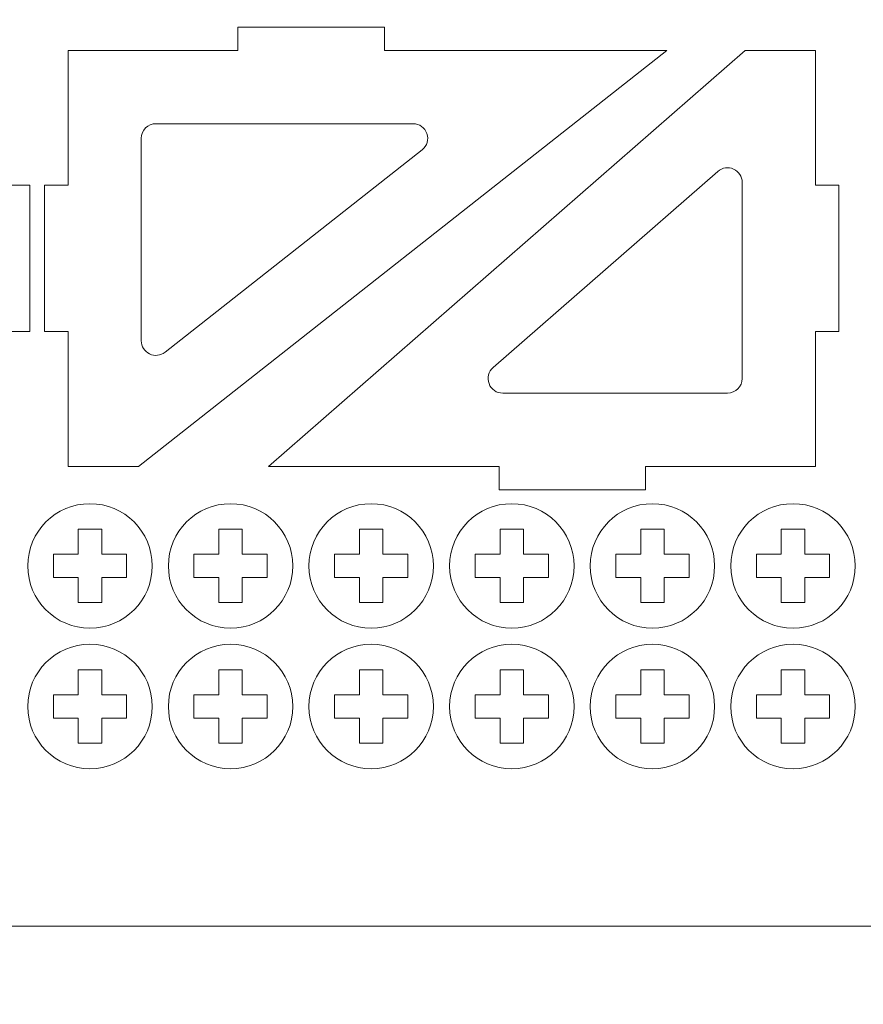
# Model space of a CAD drawing. Header units: millimetres. Extents: x -762 to 758, y -361 to 1446.
# Tile 119 of 150: x -32 to 76, y 626 to 752. Entities that reach past the tile are written whole.
import ezdxf

# ---------------------------------------------------------------- set-up
doc = ezdxf.new("R2010")
doc.units = ezdxf.units.MM
doc.header["$MEASUREMENT"] = 0
doc.layers.add('Layer 1', color=7, linetype='Continuous')

msp = doc.modelspace()

# ---------------------------------------------------------------- linework, layer by layer
at = {"layer": 'Layer 1', "color": 250, "lineweight": 9}
for points, knots in [([(-761.5629, 1446.3852), (-761.5629, 1446.3852), (758.4371, 1446.3852), (758.4371, 1446.3852), (758.4371, 1446.3852), (758.4371, 1446.3852), (758.4371, 36.3852), (758.4371, 36.3852), (758.4371, 36.3852), (758.4371, 36.3852), (-761.5629, 36.3852), (-761.5629, 36.3852), (-761.5629, 36.3852), (-761.5629, 36.3852), (-761.5629, 1446.3852), (-761.5629, 1446.3852)], [0, 0, 0, 0, 0.2, 0.2, 0.2, 0.2, 0.4, 0.4, 0.4, 0.4, 0.6, 0.6, 0.6, 0.6, 1, 1, 1, 1]), ([(-25.7037, 695.2591), (-25.7037, 695.2591), (-16.7037, 695.2591), (-16.7037, 695.2591), (-16.7037, 695.2591), (-16.7037, 695.2591), (50.9369, 748.5091), (50.9369, 748.5091), (50.9369, 748.5091), (50.9369, 748.5091), (14.7961, 748.5091), (14.7961, 748.5091), (14.7961, 748.5091), (14.7961, 748.5091), (14.7961, 751.5095), (14.7961, 751.5095), (14.7961, 751.5095), (14.7961, 751.5095), (-3.9535, 751.5095), (-3.9535, 751.5095), (-3.9535, 751.5095), (-3.9535, 751.5095), (-3.9535, 748.5091), (-3.9535, 748.5091), (-3.9535, 748.5091), (-3.9535, 748.5091), (-25.7037, 748.5091), (-25.7037, 748.5091), (-25.7037, 748.5091), (-25.7037, 748.5091), (-25.7037, 731.2592), (-25.7037, 731.2592), (-25.7037, 731.2592), (-25.7037, 731.2592), (-28.7037, 731.2592), (-28.7037, 731.2592), (-28.7037, 731.2592), (-28.7037, 731.2592), (-28.7037, 712.5093), (-28.7037, 712.5093), (-28.7037, 712.5093), (-28.7037, 712.5093), (-25.7037, 712.5093), (-25.7037, 712.5093), (-25.7037, 712.5093), (-25.7037, 712.5093), (-25.7037, 695.2591), (-25.7037, 695.2591)], [0, 0, 0, 0, 0.07692308, 0.07692308, 0.07692308, 0.07692308, 0.15384615, 0.15384615, 0.15384615, 0.15384615, 0.23076923, 0.23076923, 0.23076923, 0.23076923, 0.30769231, 0.30769231, 0.30769231, 0.30769231, 0.38461538, 0.38461538, 0.38461538, 0.38461538, 0.46153846, 0.46153846, 0.46153846, 0.46153846, 0.53846154, 0.53846154, 0.53846154, 0.53846154, 0.61538462, 0.61538462, 0.61538462, 0.61538462, 0.69230769, 0.69230769, 0.69230769, 0.69230769, 0.76923077, 0.76923077, 0.76923077, 0.76923077, 0.84615385, 0.84615385, 0.84615385, 0.84615385, 1, 1, 1, 1]), ([(-36.5787, 748.5094), (-36.5787, 748.5094), (-45.5787, 748.5094), (-45.5787, 748.5094), (-45.5787, 748.5094), (-45.5787, 748.5094), (-111.0162, 695.2594), (-111.0162, 695.2594), (-111.0162, 695.2594), (-111.0162, 695.2594), (-77.0786, 695.2594), (-77.0786, 695.2594), (-77.0786, 695.2594), (-77.0786, 695.2594), (-77.0786, 692.259), (-77.0786, 692.259), (-77.0786, 692.259), (-77.0786, 692.259), (-58.3289, 692.259), (-58.3289, 692.259), (-58.3289, 692.259), (-58.3289, 692.259), (-58.3289, 695.2594), (-58.3289, 695.2594), (-58.3289, 695.2594), (-58.3289, 695.2594), (-36.5787, 695.2594), (-36.5787, 695.2594), (-36.5787, 695.2594), (-36.5787, 695.2594), (-36.5787, 712.5093), (-36.5787, 712.5093), (-36.5787, 712.5093), (-36.5787, 712.5093), (-30.5787, 712.5093), (-30.5787, 712.5093), (-30.5787, 712.5093), (-30.5787, 712.5093), (-30.5787, 731.2592), (-30.5787, 731.2592), (-30.5787, 731.2592), (-30.5787, 731.2592), (-36.5787, 731.2592), (-36.5787, 731.2592), (-36.5787, 731.2592), (-36.5787, 731.2592), (-36.5787, 748.5094), (-36.5787, 748.5094)], [0, 0, 0, 0, 0.07692308, 0.07692308, 0.07692308, 0.07692308, 0.15384615, 0.15384615, 0.15384615, 0.15384615, 0.23076923, 0.23076923, 0.23076923, 0.23076923, 0.30769231, 0.30769231, 0.30769231, 0.30769231, 0.38461538, 0.38461538, 0.38461538, 0.38461538, 0.46153846, 0.46153846, 0.46153846, 0.46153846, 0.53846154, 0.53846154, 0.53846154, 0.53846154, 0.61538462, 0.61538462, 0.61538462, 0.61538462, 0.69230769, 0.69230769, 0.69230769, 0.69230769, 0.76923077, 0.76923077, 0.76923077, 0.76923077, 0.84615385, 0.84615385, 0.84615385, 0.84615385, 1, 1, 1, 1]), ([(69.968, 748.5091), (69.968, 748.5091), (60.968, 748.5091), (60.968, 748.5091), (60.968, 748.5091), (60.968, 748.5091), (-0.0632, 695.2591), (-0.0632, 695.2591), (-0.0632, 695.2591), (-0.0632, 695.2591), (29.4682, 695.2591), (29.4682, 695.2591), (29.4682, 695.2591), (29.4682, 695.2591), (29.4682, 692.2587), (29.4682, 692.2587), (29.4682, 692.2587), (29.4682, 692.2587), (48.2178, 692.2587), (48.2178, 692.2587), (48.2178, 692.2587), (48.2178, 692.2587), (48.2178, 695.2591), (48.2178, 695.2591), (48.2178, 695.2591), (48.2178, 695.2591), (69.968, 695.2591), (69.968, 695.2591), (69.968, 695.2591), (69.968, 695.2591), (69.968, 712.509), (69.968, 712.509), (69.968, 712.509), (69.968, 712.509), (72.968, 712.509), (72.968, 712.509), (72.968, 712.509), (72.968, 712.509), (72.968, 731.2589), (72.968, 731.2589), (72.968, 731.2589), (72.968, 731.2589), (69.968, 731.2589), (69.968, 731.2589), (69.968, 731.2589), (69.968, 731.2589), (69.968, 748.5091), (69.968, 748.5091)], [0, 0, 0, 0, 0.07692308, 0.07692308, 0.07692308, 0.07692308, 0.15384615, 0.15384615, 0.15384615, 0.15384615, 0.23076923, 0.23076923, 0.23076923, 0.23076923, 0.30769231, 0.30769231, 0.30769231, 0.30769231, 0.38461538, 0.38461538, 0.38461538, 0.38461538, 0.46153846, 0.46153846, 0.46153846, 0.46153846, 0.53846154, 0.53846154, 0.53846154, 0.53846154, 0.61538462, 0.61538462, 0.61538462, 0.61538462, 0.69230769, 0.69230769, 0.69230769, 0.69230769, 0.76923077, 0.76923077, 0.76923077, 0.76923077, 0.84615385, 0.84615385, 0.84615385, 0.84615385, 1, 1, 1, 1]), ([(18.4594, 739.1341), (19.2729, 739.1341), (19.9649, 738.6415), (20.2312, 737.8728), (20.2312, 737.8728), (20.4968, 737.1058), (20.257, 736.288), (19.6193, 735.7858), (19.6193, 735.7858), (19.6193, 735.7858), (-13.2939, 709.875), (-13.2939, 709.875), (-13.2939, 709.875), (-13.8718, 709.4201), (-14.6109, 709.3404), (-15.2725, 709.6615), (-15.2725, 709.6615), (-15.9342, 709.9828), (-16.3287, 710.6127), (-16.3287, 711.3483), (-16.3287, 711.3483), (-16.3287, 711.3483), (-16.3287, 737.2591), (-16.3287, 737.2591), (-16.3287, 737.2591), (-16.3287, 738.2919), (-15.4864, 739.1341), (-14.4537, 739.1341), (-14.4537, 739.1341), (-14.4537, 739.1341), (18.4594, 739.1341), (18.4594, 739.1341)], [0, 0, 0, 0, 0.11111111, 0.11111111, 0.11111111, 0.11111111, 0.22222222, 0.22222222, 0.22222222, 0.22222222, 0.33333333, 0.33333333, 0.33333333, 0.33333333, 0.44444444, 0.44444444, 0.44444444, 0.44444444, 0.55555556, 0.55555556, 0.55555556, 0.55555556, 0.66666667, 0.66666667, 0.66666667, 0.66666667, 0.77777778, 0.77777778, 0.77777778, 0.77777778, 1, 1, 1, 1]), ([(29.9426, 704.6341), (29.1457, 704.6341), (28.4668, 705.1048), (28.187, 705.8509), (28.187, 705.8509), (27.9072, 706.597), (28.1095, 707.3979), (28.71, 707.9219), (28.71, 707.9219), (28.71, 707.9219), (57.4853, 733.0287), (57.4853, 733.0287), (57.4853, 733.0287), (58.0503, 733.5217), (58.8113, 733.6331), (59.494, 733.3227), (59.494, 733.3227), (60.1788, 733.0114), (60.593, 732.3679), (60.593, 731.6157), (60.593, 731.6157), (60.593, 731.6157), (60.593, 706.5091), (60.593, 706.5091), (60.593, 706.5091), (60.593, 705.4764), (59.7508, 704.6341), (58.718, 704.6341), (58.718, 704.6341), (58.718, 704.6341), (29.9426, 704.6341), (29.9426, 704.6341)], [0, 0, 0, 0, 0.11111111, 0.11111111, 0.11111111, 0.11111111, 0.22222222, 0.22222222, 0.22222222, 0.22222222, 0.33333333, 0.33333333, 0.33333333, 0.33333333, 0.44444444, 0.44444444, 0.44444444, 0.44444444, 0.55555556, 0.55555556, 0.55555556, 0.55555556, 0.66666667, 0.66666667, 0.66666667, 0.66666667, 0.77777778, 0.77777778, 0.77777778, 0.77777778, 1, 1, 1, 1]), ([(-30.8664, 682.51), (-30.8664, 678.1098), (-27.2979, 674.5413), (-22.8977, 674.5413), (-22.8977, 674.5413), (-18.4974, 674.5413), (-14.9289, 678.1098), (-14.9289, 682.51), (-14.9289, 682.51), (-14.9289, 686.9103), (-18.4974, 690.4788), (-22.8977, 690.4788), (-22.8977, 690.4788), (-27.2979, 690.4788), (-30.8664, 686.9103), (-30.8664, 682.51)], [0, 0, 0, 0, 0.2, 0.2, 0.2, 0.2, 0.4, 0.4, 0.4, 0.4, 0.6, 0.6, 0.6, 0.6, 1, 1, 1, 1]), ([(-12.8664, 682.51), (-12.8664, 678.1098), (-9.2979, 674.5413), (-4.8977, 674.5413), (-4.8977, 674.5413), (-0.4974, 674.5413), (3.0711, 678.1098), (3.0711, 682.51), (3.0711, 682.51), (3.0711, 686.9103), (-0.4974, 690.4788), (-4.8977, 690.4788), (-4.8977, 690.4788), (-9.2979, 690.4788), (-12.8664, 686.9103), (-12.8664, 682.51)], [0, 0, 0, 0, 0.2, 0.2, 0.2, 0.2, 0.4, 0.4, 0.4, 0.4, 0.6, 0.6, 0.6, 0.6, 1, 1, 1, 1]), ([(5.1336, 682.51), (5.1336, 678.1098), (8.7021, 674.5413), (13.1024, 674.5413), (13.1024, 674.5413), (17.5026, 674.5413), (21.0711, 678.1098), (21.0711, 682.51), (21.0711, 682.51), (21.0711, 686.9103), (17.5026, 690.4788), (13.1024, 690.4788), (13.1024, 690.4788), (8.7021, 690.4788), (5.1336, 686.9103), (5.1336, 682.51)], [0, 0, 0, 0, 0.2, 0.2, 0.2, 0.2, 0.4, 0.4, 0.4, 0.4, 0.6, 0.6, 0.6, 0.6, 1, 1, 1, 1]), ([(23.1336, 682.51), (23.1336, 678.1098), (26.7021, 674.5413), (31.1024, 674.5413), (31.1024, 674.5413), (35.5026, 674.5413), (39.0711, 678.1098), (39.0711, 682.51), (39.0711, 682.51), (39.0711, 686.9103), (35.5026, 690.4788), (31.1024, 690.4788), (31.1024, 690.4788), (26.7021, 690.4788), (23.1336, 686.9103), (23.1336, 682.51)], [0, 0, 0, 0, 0.2, 0.2, 0.2, 0.2, 0.4, 0.4, 0.4, 0.4, 0.6, 0.6, 0.6, 0.6, 1, 1, 1, 1]), ([(41.1336, 682.51), (41.1336, 678.1098), (44.7021, 674.5413), (49.1024, 674.5413), (49.1024, 674.5413), (53.5026, 674.5413), (57.0711, 678.1098), (57.0711, 682.51), (57.0711, 682.51), (57.0711, 686.9103), (53.5026, 690.4788), (49.1024, 690.4788), (49.1024, 690.4788), (44.7021, 690.4788), (41.1336, 686.9103), (41.1336, 682.51)], [0, 0, 0, 0, 0.2, 0.2, 0.2, 0.2, 0.4, 0.4, 0.4, 0.4, 0.6, 0.6, 0.6, 0.6, 1, 1, 1, 1]), ([(59.1336, 682.51), (59.1336, 678.1098), (62.7021, 674.5413), (67.1024, 674.5413), (67.1024, 674.5413), (71.5026, 674.5413), (75.0711, 678.1098), (75.0711, 682.51), (75.0711, 682.51), (75.0711, 686.9103), (71.5026, 690.4788), (67.1024, 690.4788), (67.1024, 690.4788), (62.7021, 690.4788), (59.1336, 686.9103), (59.1336, 682.51)], [0, 0, 0, 0, 0.2, 0.2, 0.2, 0.2, 0.4, 0.4, 0.4, 0.4, 0.6, 0.6, 0.6, 0.6, 1, 1, 1, 1]), ([(-24.3977, 684.01), (-24.3977, 684.01), (-24.3977, 687.1975), (-24.3977, 687.1975), (-24.3977, 687.1975), (-24.3977, 687.1975), (-21.3977, 687.1975), (-21.3977, 687.1975), (-21.3977, 687.1975), (-21.3977, 687.1975), (-21.3977, 684.01), (-21.3977, 684.01), (-21.3977, 684.01), (-21.3977, 684.01), (-18.2102, 684.01), (-18.2102, 684.01), (-18.2102, 684.01), (-18.2102, 684.01), (-18.2102, 681.01), (-18.2102, 681.01), (-18.2102, 681.01), (-18.2102, 681.01), (-21.3977, 681.01), (-21.3977, 681.01), (-21.3977, 681.01), (-21.3977, 681.01), (-21.3977, 677.8225), (-21.3977, 677.8225), (-21.3977, 677.8225), (-21.3977, 677.8225), (-24.3977, 677.8225), (-24.3977, 677.8225), (-24.3977, 677.8225), (-24.3977, 677.8225), (-24.3977, 681.01), (-24.3977, 681.01), (-24.3977, 681.01), (-24.3977, 681.01), (-27.5852, 681.01), (-27.5852, 681.01), (-27.5852, 681.01), (-27.5852, 681.01), (-27.5852, 684.01), (-27.5852, 684.01), (-27.5852, 684.01), (-27.5852, 684.01), (-24.3977, 684.01), (-24.3977, 684.01)], [0, 0, 0, 0, 0.07692308, 0.07692308, 0.07692308, 0.07692308, 0.15384615, 0.15384615, 0.15384615, 0.15384615, 0.23076923, 0.23076923, 0.23076923, 0.23076923, 0.30769231, 0.30769231, 0.30769231, 0.30769231, 0.38461538, 0.38461538, 0.38461538, 0.38461538, 0.46153846, 0.46153846, 0.46153846, 0.46153846, 0.53846154, 0.53846154, 0.53846154, 0.53846154, 0.61538462, 0.61538462, 0.61538462, 0.61538462, 0.69230769, 0.69230769, 0.69230769, 0.69230769, 0.76923077, 0.76923077, 0.76923077, 0.76923077, 0.84615385, 0.84615385, 0.84615385, 0.84615385, 1, 1, 1, 1]), ([(-6.3977, 684.01), (-6.3977, 684.01), (-6.3977, 687.1975), (-6.3977, 687.1975), (-6.3977, 687.1975), (-6.3977, 687.1975), (-3.3977, 687.1975), (-3.3977, 687.1975), (-3.3977, 687.1975), (-3.3977, 687.1975), (-3.3977, 684.01), (-3.3977, 684.01), (-3.3977, 684.01), (-3.3977, 684.01), (-0.2102, 684.01), (-0.2102, 684.01), (-0.2102, 684.01), (-0.2102, 684.01), (-0.2102, 681.01), (-0.2102, 681.01), (-0.2102, 681.01), (-0.2102, 681.01), (-3.3977, 681.01), (-3.3977, 681.01), (-3.3977, 681.01), (-3.3977, 681.01), (-3.3977, 677.8225), (-3.3977, 677.8225), (-3.3977, 677.8225), (-3.3977, 677.8225), (-6.3977, 677.8225), (-6.3977, 677.8225), (-6.3977, 677.8225), (-6.3977, 677.8225), (-6.3977, 681.01), (-6.3977, 681.01), (-6.3977, 681.01), (-6.3977, 681.01), (-9.5852, 681.01), (-9.5852, 681.01), (-9.5852, 681.01), (-9.5852, 681.01), (-9.5852, 684.01), (-9.5852, 684.01), (-9.5852, 684.01), (-9.5852, 684.01), (-6.3977, 684.01), (-6.3977, 684.01)], [0, 0, 0, 0, 0.07692308, 0.07692308, 0.07692308, 0.07692308, 0.15384615, 0.15384615, 0.15384615, 0.15384615, 0.23076923, 0.23076923, 0.23076923, 0.23076923, 0.30769231, 0.30769231, 0.30769231, 0.30769231, 0.38461538, 0.38461538, 0.38461538, 0.38461538, 0.46153846, 0.46153846, 0.46153846, 0.46153846, 0.53846154, 0.53846154, 0.53846154, 0.53846154, 0.61538462, 0.61538462, 0.61538462, 0.61538462, 0.69230769, 0.69230769, 0.69230769, 0.69230769, 0.76923077, 0.76923077, 0.76923077, 0.76923077, 0.84615385, 0.84615385, 0.84615385, 0.84615385, 1, 1, 1, 1]), ([(11.6023, 684.01), (11.6023, 684.01), (11.6023, 687.1975), (11.6023, 687.1975), (11.6023, 687.1975), (11.6023, 687.1975), (14.6024, 687.1975), (14.6024, 687.1975), (14.6024, 687.1975), (14.6024, 687.1975), (14.6024, 684.01), (14.6024, 684.01), (14.6024, 684.01), (14.6024, 684.01), (17.7899, 684.01), (17.7899, 684.01), (17.7899, 684.01), (17.7899, 684.01), (17.7899, 681.01), (17.7899, 681.01), (17.7899, 681.01), (17.7899, 681.01), (14.6024, 681.01), (14.6024, 681.01), (14.6024, 681.01), (14.6024, 681.01), (14.6024, 677.8225), (14.6024, 677.8225), (14.6024, 677.8225), (14.6024, 677.8225), (11.6023, 677.8225), (11.6023, 677.8225), (11.6023, 677.8225), (11.6023, 677.8225), (11.6023, 681.01), (11.6023, 681.01), (11.6023, 681.01), (11.6023, 681.01), (8.4148, 681.01), (8.4148, 681.01), (8.4148, 681.01), (8.4148, 681.01), (8.4148, 684.01), (8.4148, 684.01), (8.4148, 684.01), (8.4148, 684.01), (11.6023, 684.01), (11.6023, 684.01)], [0, 0, 0, 0, 0.07692308, 0.07692308, 0.07692308, 0.07692308, 0.15384615, 0.15384615, 0.15384615, 0.15384615, 0.23076923, 0.23076923, 0.23076923, 0.23076923, 0.30769231, 0.30769231, 0.30769231, 0.30769231, 0.38461538, 0.38461538, 0.38461538, 0.38461538, 0.46153846, 0.46153846, 0.46153846, 0.46153846, 0.53846154, 0.53846154, 0.53846154, 0.53846154, 0.61538462, 0.61538462, 0.61538462, 0.61538462, 0.69230769, 0.69230769, 0.69230769, 0.69230769, 0.76923077, 0.76923077, 0.76923077, 0.76923077, 0.84615385, 0.84615385, 0.84615385, 0.84615385, 1, 1, 1, 1]), ([(29.6024, 684.01), (29.6024, 684.01), (29.6024, 687.1975), (29.6024, 687.1975), (29.6024, 687.1975), (29.6024, 687.1975), (32.6024, 687.1975), (32.6024, 687.1975), (32.6024, 687.1975), (32.6024, 687.1975), (32.6024, 684.01), (32.6024, 684.01), (32.6024, 684.01), (32.6024, 684.01), (35.7899, 684.01), (35.7899, 684.01), (35.7899, 684.01), (35.7899, 684.01), (35.7899, 681.01), (35.7899, 681.01), (35.7899, 681.01), (35.7899, 681.01), (32.6024, 681.01), (32.6024, 681.01), (32.6024, 681.01), (32.6024, 681.01), (32.6024, 677.8225), (32.6024, 677.8225), (32.6024, 677.8225), (32.6024, 677.8225), (29.6024, 677.8225), (29.6024, 677.8225), (29.6024, 677.8225), (29.6024, 677.8225), (29.6024, 681.01), (29.6024, 681.01), (29.6024, 681.01), (29.6024, 681.01), (26.4149, 681.01), (26.4149, 681.01), (26.4149, 681.01), (26.4149, 681.01), (26.4149, 684.01), (26.4149, 684.01), (26.4149, 684.01), (26.4149, 684.01), (29.6024, 684.01), (29.6024, 684.01)], [0, 0, 0, 0, 0.07692308, 0.07692308, 0.07692308, 0.07692308, 0.15384615, 0.15384615, 0.15384615, 0.15384615, 0.23076923, 0.23076923, 0.23076923, 0.23076923, 0.30769231, 0.30769231, 0.30769231, 0.30769231, 0.38461538, 0.38461538, 0.38461538, 0.38461538, 0.46153846, 0.46153846, 0.46153846, 0.46153846, 0.53846154, 0.53846154, 0.53846154, 0.53846154, 0.61538462, 0.61538462, 0.61538462, 0.61538462, 0.69230769, 0.69230769, 0.69230769, 0.69230769, 0.76923077, 0.76923077, 0.76923077, 0.76923077, 0.84615385, 0.84615385, 0.84615385, 0.84615385, 1, 1, 1, 1]), ([(47.6024, 684.01), (47.6024, 684.01), (47.6024, 687.1975), (47.6024, 687.1975), (47.6024, 687.1975), (47.6024, 687.1975), (50.6024, 687.1975), (50.6024, 687.1975), (50.6024, 687.1975), (50.6024, 687.1975), (50.6024, 684.01), (50.6024, 684.01), (50.6024, 684.01), (50.6024, 684.01), (53.7899, 684.01), (53.7899, 684.01), (53.7899, 684.01), (53.7899, 684.01), (53.7899, 681.01), (53.7899, 681.01), (53.7899, 681.01), (53.7899, 681.01), (50.6024, 681.01), (50.6024, 681.01), (50.6024, 681.01), (50.6024, 681.01), (50.6024, 677.8225), (50.6024, 677.8225), (50.6024, 677.8225), (50.6024, 677.8225), (47.6024, 677.8225), (47.6024, 677.8225), (47.6024, 677.8225), (47.6024, 677.8225), (47.6024, 681.01), (47.6024, 681.01), (47.6024, 681.01), (47.6024, 681.01), (44.4149, 681.01), (44.4149, 681.01), (44.4149, 681.01), (44.4149, 681.01), (44.4149, 684.01), (44.4149, 684.01), (44.4149, 684.01), (44.4149, 684.01), (47.6024, 684.01), (47.6024, 684.01)], [0, 0, 0, 0, 0.07692308, 0.07692308, 0.07692308, 0.07692308, 0.15384615, 0.15384615, 0.15384615, 0.15384615, 0.23076923, 0.23076923, 0.23076923, 0.23076923, 0.30769231, 0.30769231, 0.30769231, 0.30769231, 0.38461538, 0.38461538, 0.38461538, 0.38461538, 0.46153846, 0.46153846, 0.46153846, 0.46153846, 0.53846154, 0.53846154, 0.53846154, 0.53846154, 0.61538462, 0.61538462, 0.61538462, 0.61538462, 0.69230769, 0.69230769, 0.69230769, 0.69230769, 0.76923077, 0.76923077, 0.76923077, 0.76923077, 0.84615385, 0.84615385, 0.84615385, 0.84615385, 1, 1, 1, 1]), ([(65.6024, 684.01), (65.6024, 684.01), (65.6024, 687.1975), (65.6024, 687.1975), (65.6024, 687.1975), (65.6024, 687.1975), (68.6024, 687.1975), (68.6024, 687.1975), (68.6024, 687.1975), (68.6024, 687.1975), (68.6024, 684.01), (68.6024, 684.01), (68.6024, 684.01), (68.6024, 684.01), (71.7899, 684.01), (71.7899, 684.01), (71.7899, 684.01), (71.7899, 684.01), (71.7899, 681.01), (71.7899, 681.01), (71.7899, 681.01), (71.7899, 681.01), (68.6024, 681.01), (68.6024, 681.01), (68.6024, 681.01), (68.6024, 681.01), (68.6024, 677.8225), (68.6024, 677.8225), (68.6024, 677.8225), (68.6024, 677.8225), (65.6024, 677.8225), (65.6024, 677.8225), (65.6024, 677.8225), (65.6024, 677.8225), (65.6024, 681.01), (65.6024, 681.01), (65.6024, 681.01), (65.6024, 681.01), (62.4149, 681.01), (62.4149, 681.01), (62.4149, 681.01), (62.4149, 681.01), (62.4149, 684.01), (62.4149, 684.01), (62.4149, 684.01), (62.4149, 684.01), (65.6024, 684.01), (65.6024, 684.01)], [0, 0, 0, 0, 0.07692308, 0.07692308, 0.07692308, 0.07692308, 0.15384615, 0.15384615, 0.15384615, 0.15384615, 0.23076923, 0.23076923, 0.23076923, 0.23076923, 0.30769231, 0.30769231, 0.30769231, 0.30769231, 0.38461538, 0.38461538, 0.38461538, 0.38461538, 0.46153846, 0.46153846, 0.46153846, 0.46153846, 0.53846154, 0.53846154, 0.53846154, 0.53846154, 0.61538462, 0.61538462, 0.61538462, 0.61538462, 0.69230769, 0.69230769, 0.69230769, 0.69230769, 0.76923077, 0.76923077, 0.76923077, 0.76923077, 0.84615385, 0.84615385, 0.84615385, 0.84615385, 1, 1, 1, 1]), ([(-30.8664, 664.51), (-30.8664, 660.1098), (-27.2979, 656.5413), (-22.8977, 656.5413), (-22.8977, 656.5413), (-18.4974, 656.5413), (-14.9289, 660.1098), (-14.9289, 664.51), (-14.9289, 664.51), (-14.9289, 668.9103), (-18.4974, 672.4788), (-22.8977, 672.4788), (-22.8977, 672.4788), (-27.2979, 672.4788), (-30.8664, 668.9103), (-30.8664, 664.51)], [0, 0, 0, 0, 0.2, 0.2, 0.2, 0.2, 0.4, 0.4, 0.4, 0.4, 0.6, 0.6, 0.6, 0.6, 1, 1, 1, 1]), ([(-12.8664, 664.51), (-12.8664, 660.1098), (-9.2979, 656.5413), (-4.8977, 656.5413), (-4.8977, 656.5413), (-0.4974, 656.5413), (3.0711, 660.1098), (3.0711, 664.51), (3.0711, 664.51), (3.0711, 668.9103), (-0.4974, 672.4788), (-4.8977, 672.4788), (-4.8977, 672.4788), (-9.2979, 672.4788), (-12.8664, 668.9103), (-12.8664, 664.51)], [0, 0, 0, 0, 0.2, 0.2, 0.2, 0.2, 0.4, 0.4, 0.4, 0.4, 0.6, 0.6, 0.6, 0.6, 1, 1, 1, 1]), ([(5.1336, 664.51), (5.1336, 660.1098), (8.7021, 656.5413), (13.1024, 656.5413), (13.1024, 656.5413), (17.5026, 656.5413), (21.0711, 660.1098), (21.0711, 664.51), (21.0711, 664.51), (21.0711, 668.9103), (17.5026, 672.4788), (13.1024, 672.4788), (13.1024, 672.4788), (8.7021, 672.4788), (5.1336, 668.9103), (5.1336, 664.51)], [0, 0, 0, 0, 0.2, 0.2, 0.2, 0.2, 0.4, 0.4, 0.4, 0.4, 0.6, 0.6, 0.6, 0.6, 1, 1, 1, 1]), ([(23.1336, 664.51), (23.1336, 660.1098), (26.7021, 656.5413), (31.1024, 656.5413), (31.1024, 656.5413), (35.5026, 656.5413), (39.0711, 660.1098), (39.0711, 664.51), (39.0711, 664.51), (39.0711, 668.9103), (35.5026, 672.4788), (31.1024, 672.4788), (31.1024, 672.4788), (26.7021, 672.4788), (23.1336, 668.9103), (23.1336, 664.51)], [0, 0, 0, 0, 0.2, 0.2, 0.2, 0.2, 0.4, 0.4, 0.4, 0.4, 0.6, 0.6, 0.6, 0.6, 1, 1, 1, 1]), ([(41.1336, 664.51), (41.1336, 660.1098), (44.7021, 656.5413), (49.1024, 656.5413), (49.1024, 656.5413), (53.5026, 656.5413), (57.0711, 660.1098), (57.0711, 664.51), (57.0711, 664.51), (57.0711, 668.9103), (53.5026, 672.4788), (49.1024, 672.4788), (49.1024, 672.4788), (44.7021, 672.4788), (41.1336, 668.9103), (41.1336, 664.51)], [0, 0, 0, 0, 0.2, 0.2, 0.2, 0.2, 0.4, 0.4, 0.4, 0.4, 0.6, 0.6, 0.6, 0.6, 1, 1, 1, 1]), ([(59.1336, 664.51), (59.1336, 660.1098), (62.7021, 656.5413), (67.1024, 656.5413), (67.1024, 656.5413), (71.5026, 656.5413), (75.0711, 660.1098), (75.0711, 664.51), (75.0711, 664.51), (75.0711, 668.9103), (71.5026, 672.4788), (67.1024, 672.4788), (67.1024, 672.4788), (62.7021, 672.4788), (59.1336, 668.9103), (59.1336, 664.51)], [0, 0, 0, 0, 0.2, 0.2, 0.2, 0.2, 0.4, 0.4, 0.4, 0.4, 0.6, 0.6, 0.6, 0.6, 1, 1, 1, 1]), ([(-24.3977, 666.01), (-24.3977, 666.01), (-24.3977, 669.1975), (-24.3977, 669.1975), (-24.3977, 669.1975), (-24.3977, 669.1975), (-21.3977, 669.1975), (-21.3977, 669.1975), (-21.3977, 669.1975), (-21.3977, 669.1975), (-21.3977, 666.01), (-21.3977, 666.01), (-21.3977, 666.01), (-21.3977, 666.01), (-18.2102, 666.01), (-18.2102, 666.01), (-18.2102, 666.01), (-18.2102, 666.01), (-18.2102, 663.01), (-18.2102, 663.01), (-18.2102, 663.01), (-18.2102, 663.01), (-21.3977, 663.01), (-21.3977, 663.01), (-21.3977, 663.01), (-21.3977, 663.01), (-21.3977, 659.8225), (-21.3977, 659.8225), (-21.3977, 659.8225), (-21.3977, 659.8225), (-24.3977, 659.8225), (-24.3977, 659.8225), (-24.3977, 659.8225), (-24.3977, 659.8225), (-24.3977, 663.01), (-24.3977, 663.01), (-24.3977, 663.01), (-24.3977, 663.01), (-27.5852, 663.01), (-27.5852, 663.01), (-27.5852, 663.01), (-27.5852, 663.01), (-27.5852, 666.01), (-27.5852, 666.01), (-27.5852, 666.01), (-27.5852, 666.01), (-24.3977, 666.01), (-24.3977, 666.01)], [0, 0, 0, 0, 0.07692308, 0.07692308, 0.07692308, 0.07692308, 0.15384615, 0.15384615, 0.15384615, 0.15384615, 0.23076923, 0.23076923, 0.23076923, 0.23076923, 0.30769231, 0.30769231, 0.30769231, 0.30769231, 0.38461538, 0.38461538, 0.38461538, 0.38461538, 0.46153846, 0.46153846, 0.46153846, 0.46153846, 0.53846154, 0.53846154, 0.53846154, 0.53846154, 0.61538462, 0.61538462, 0.61538462, 0.61538462, 0.69230769, 0.69230769, 0.69230769, 0.69230769, 0.76923077, 0.76923077, 0.76923077, 0.76923077, 0.84615385, 0.84615385, 0.84615385, 0.84615385, 1, 1, 1, 1]), ([(-6.3977, 666.01), (-6.3977, 666.01), (-6.3977, 669.1975), (-6.3977, 669.1975), (-6.3977, 669.1975), (-6.3977, 669.1975), (-3.3977, 669.1975), (-3.3977, 669.1975), (-3.3977, 669.1975), (-3.3977, 669.1975), (-3.3977, 666.01), (-3.3977, 666.01), (-3.3977, 666.01), (-3.3977, 666.01), (-0.2102, 666.01), (-0.2102, 666.01), (-0.2102, 666.01), (-0.2102, 666.01), (-0.2102, 663.01), (-0.2102, 663.01), (-0.2102, 663.01), (-0.2102, 663.01), (-3.3977, 663.01), (-3.3977, 663.01), (-3.3977, 663.01), (-3.3977, 663.01), (-3.3977, 659.8225), (-3.3977, 659.8225), (-3.3977, 659.8225), (-3.3977, 659.8225), (-6.3977, 659.8225), (-6.3977, 659.8225), (-6.3977, 659.8225), (-6.3977, 659.8225), (-6.3977, 663.01), (-6.3977, 663.01), (-6.3977, 663.01), (-6.3977, 663.01), (-9.5852, 663.01), (-9.5852, 663.01), (-9.5852, 663.01), (-9.5852, 663.01), (-9.5852, 666.01), (-9.5852, 666.01), (-9.5852, 666.01), (-9.5852, 666.01), (-6.3977, 666.01), (-6.3977, 666.01)], [0, 0, 0, 0, 0.07692308, 0.07692308, 0.07692308, 0.07692308, 0.15384615, 0.15384615, 0.15384615, 0.15384615, 0.23076923, 0.23076923, 0.23076923, 0.23076923, 0.30769231, 0.30769231, 0.30769231, 0.30769231, 0.38461538, 0.38461538, 0.38461538, 0.38461538, 0.46153846, 0.46153846, 0.46153846, 0.46153846, 0.53846154, 0.53846154, 0.53846154, 0.53846154, 0.61538462, 0.61538462, 0.61538462, 0.61538462, 0.69230769, 0.69230769, 0.69230769, 0.69230769, 0.76923077, 0.76923077, 0.76923077, 0.76923077, 0.84615385, 0.84615385, 0.84615385, 0.84615385, 1, 1, 1, 1]), ([(11.6023, 666.01), (11.6023, 666.01), (11.6023, 669.1975), (11.6023, 669.1975), (11.6023, 669.1975), (11.6023, 669.1975), (14.6024, 669.1975), (14.6024, 669.1975), (14.6024, 669.1975), (14.6024, 669.1975), (14.6024, 666.01), (14.6024, 666.01), (14.6024, 666.01), (14.6024, 666.01), (17.7899, 666.01), (17.7899, 666.01), (17.7899, 666.01), (17.7899, 666.01), (17.7899, 663.01), (17.7899, 663.01), (17.7899, 663.01), (17.7899, 663.01), (14.6024, 663.01), (14.6024, 663.01), (14.6024, 663.01), (14.6024, 663.01), (14.6024, 659.8225), (14.6024, 659.8225), (14.6024, 659.8225), (14.6024, 659.8225), (11.6023, 659.8225), (11.6023, 659.8225), (11.6023, 659.8225), (11.6023, 659.8225), (11.6023, 663.01), (11.6023, 663.01), (11.6023, 663.01), (11.6023, 663.01), (8.4148, 663.01), (8.4148, 663.01), (8.4148, 663.01), (8.4148, 663.01), (8.4148, 666.01), (8.4148, 666.01), (8.4148, 666.01), (8.4148, 666.01), (11.6023, 666.01), (11.6023, 666.01)], [0, 0, 0, 0, 0.07692308, 0.07692308, 0.07692308, 0.07692308, 0.15384615, 0.15384615, 0.15384615, 0.15384615, 0.23076923, 0.23076923, 0.23076923, 0.23076923, 0.30769231, 0.30769231, 0.30769231, 0.30769231, 0.38461538, 0.38461538, 0.38461538, 0.38461538, 0.46153846, 0.46153846, 0.46153846, 0.46153846, 0.53846154, 0.53846154, 0.53846154, 0.53846154, 0.61538462, 0.61538462, 0.61538462, 0.61538462, 0.69230769, 0.69230769, 0.69230769, 0.69230769, 0.76923077, 0.76923077, 0.76923077, 0.76923077, 0.84615385, 0.84615385, 0.84615385, 0.84615385, 1, 1, 1, 1]), ([(29.6024, 666.01), (29.6024, 666.01), (29.6024, 669.1975), (29.6024, 669.1975), (29.6024, 669.1975), (29.6024, 669.1975), (32.6024, 669.1975), (32.6024, 669.1975), (32.6024, 669.1975), (32.6024, 669.1975), (32.6024, 666.01), (32.6024, 666.01), (32.6024, 666.01), (32.6024, 666.01), (35.7899, 666.01), (35.7899, 666.01), (35.7899, 666.01), (35.7899, 666.01), (35.7899, 663.01), (35.7899, 663.01), (35.7899, 663.01), (35.7899, 663.01), (32.6024, 663.01), (32.6024, 663.01), (32.6024, 663.01), (32.6024, 663.01), (32.6024, 659.8225), (32.6024, 659.8225), (32.6024, 659.8225), (32.6024, 659.8225), (29.6024, 659.8225), (29.6024, 659.8225), (29.6024, 659.8225), (29.6024, 659.8225), (29.6024, 663.01), (29.6024, 663.01), (29.6024, 663.01), (29.6024, 663.01), (26.4149, 663.01), (26.4149, 663.01), (26.4149, 663.01), (26.4149, 663.01), (26.4149, 666.01), (26.4149, 666.01), (26.4149, 666.01), (26.4149, 666.01), (29.6024, 666.01), (29.6024, 666.01)], [0, 0, 0, 0, 0.07692308, 0.07692308, 0.07692308, 0.07692308, 0.15384615, 0.15384615, 0.15384615, 0.15384615, 0.23076923, 0.23076923, 0.23076923, 0.23076923, 0.30769231, 0.30769231, 0.30769231, 0.30769231, 0.38461538, 0.38461538, 0.38461538, 0.38461538, 0.46153846, 0.46153846, 0.46153846, 0.46153846, 0.53846154, 0.53846154, 0.53846154, 0.53846154, 0.61538462, 0.61538462, 0.61538462, 0.61538462, 0.69230769, 0.69230769, 0.69230769, 0.69230769, 0.76923077, 0.76923077, 0.76923077, 0.76923077, 0.84615385, 0.84615385, 0.84615385, 0.84615385, 1, 1, 1, 1]), ([(47.6024, 666.01), (47.6024, 666.01), (47.6024, 669.1975), (47.6024, 669.1975), (47.6024, 669.1975), (47.6024, 669.1975), (50.6024, 669.1975), (50.6024, 669.1975), (50.6024, 669.1975), (50.6024, 669.1975), (50.6024, 666.01), (50.6024, 666.01), (50.6024, 666.01), (50.6024, 666.01), (53.7899, 666.01), (53.7899, 666.01), (53.7899, 666.01), (53.7899, 666.01), (53.7899, 663.01), (53.7899, 663.01), (53.7899, 663.01), (53.7899, 663.01), (50.6024, 663.01), (50.6024, 663.01), (50.6024, 663.01), (50.6024, 663.01), (50.6024, 659.8225), (50.6024, 659.8225), (50.6024, 659.8225), (50.6024, 659.8225), (47.6024, 659.8225), (47.6024, 659.8225), (47.6024, 659.8225), (47.6024, 659.8225), (47.6024, 663.01), (47.6024, 663.01), (47.6024, 663.01), (47.6024, 663.01), (44.4149, 663.01), (44.4149, 663.01), (44.4149, 663.01), (44.4149, 663.01), (44.4149, 666.01), (44.4149, 666.01), (44.4149, 666.01), (44.4149, 666.01), (47.6024, 666.01), (47.6024, 666.01)], [0, 0, 0, 0, 0.07692308, 0.07692308, 0.07692308, 0.07692308, 0.15384615, 0.15384615, 0.15384615, 0.15384615, 0.23076923, 0.23076923, 0.23076923, 0.23076923, 0.30769231, 0.30769231, 0.30769231, 0.30769231, 0.38461538, 0.38461538, 0.38461538, 0.38461538, 0.46153846, 0.46153846, 0.46153846, 0.46153846, 0.53846154, 0.53846154, 0.53846154, 0.53846154, 0.61538462, 0.61538462, 0.61538462, 0.61538462, 0.69230769, 0.69230769, 0.69230769, 0.69230769, 0.76923077, 0.76923077, 0.76923077, 0.76923077, 0.84615385, 0.84615385, 0.84615385, 0.84615385, 1, 1, 1, 1]), ([(65.6024, 666.01), (65.6024, 666.01), (65.6024, 669.1975), (65.6024, 669.1975), (65.6024, 669.1975), (65.6024, 669.1975), (68.6024, 669.1975), (68.6024, 669.1975), (68.6024, 669.1975), (68.6024, 669.1975), (68.6024, 666.01), (68.6024, 666.01), (68.6024, 666.01), (68.6024, 666.01), (71.7899, 666.01), (71.7899, 666.01), (71.7899, 666.01), (71.7899, 666.01), (71.7899, 663.01), (71.7899, 663.01), (71.7899, 663.01), (71.7899, 663.01), (68.6024, 663.01), (68.6024, 663.01), (68.6024, 663.01), (68.6024, 663.01), (68.6024, 659.8225), (68.6024, 659.8225), (68.6024, 659.8225), (68.6024, 659.8225), (65.6024, 659.8225), (65.6024, 659.8225), (65.6024, 659.8225), (65.6024, 659.8225), (65.6024, 663.01), (65.6024, 663.01), (65.6024, 663.01), (65.6024, 663.01), (62.4149, 663.01), (62.4149, 663.01), (62.4149, 663.01), (62.4149, 663.01), (62.4149, 666.01), (62.4149, 666.01), (62.4149, 666.01), (62.4149, 666.01), (65.6024, 666.01), (65.6024, 666.01)], [0, 0, 0, 0, 0.07692308, 0.07692308, 0.07692308, 0.07692308, 0.15384615, 0.15384615, 0.15384615, 0.15384615, 0.23076923, 0.23076923, 0.23076923, 0.23076923, 0.30769231, 0.30769231, 0.30769231, 0.30769231, 0.38461538, 0.38461538, 0.38461538, 0.38461538, 0.46153846, 0.46153846, 0.46153846, 0.46153846, 0.53846154, 0.53846154, 0.53846154, 0.53846154, 0.61538462, 0.61538462, 0.61538462, 0.61538462, 0.69230769, 0.69230769, 0.69230769, 0.69230769, 0.76923077, 0.76923077, 0.76923077, 0.76923077, 0.84615385, 0.84615385, 0.84615385, 0.84615385, 1, 1, 1, 1])]:
    msp.add_open_spline(points, degree=3, knots=knots, dxfattribs=at)
at = {"layer": 'Layer 1', "color": 240, "lineweight": 9}
msp.add_open_spline([(-241.5629, 906.3852), (-241.5629, 906.3852), (238.4371, 906.3852), (238.4371, 906.3852), (238.4371, 906.3852), (238.4371, 906.3852), (238.4371, 636.3852), (238.4371, 636.3852), (238.4371, 636.3852), (238.4371, 636.3852), (-241.5629, 636.3852), (-241.5629, 636.3852), (-241.5629, 636.3852), (-241.5629, 636.3852), (-241.5629, 906.3852), (-241.5629, 906.3852)], degree=3, knots=[0, 0, 0, 0, 0.2, 0.2, 0.2, 0.2, 0.4, 0.4, 0.4, 0.4, 0.6, 0.6, 0.6, 0.6, 1, 1, 1, 1], dxfattribs=at)

doc.saveas('drawing.dxf')
